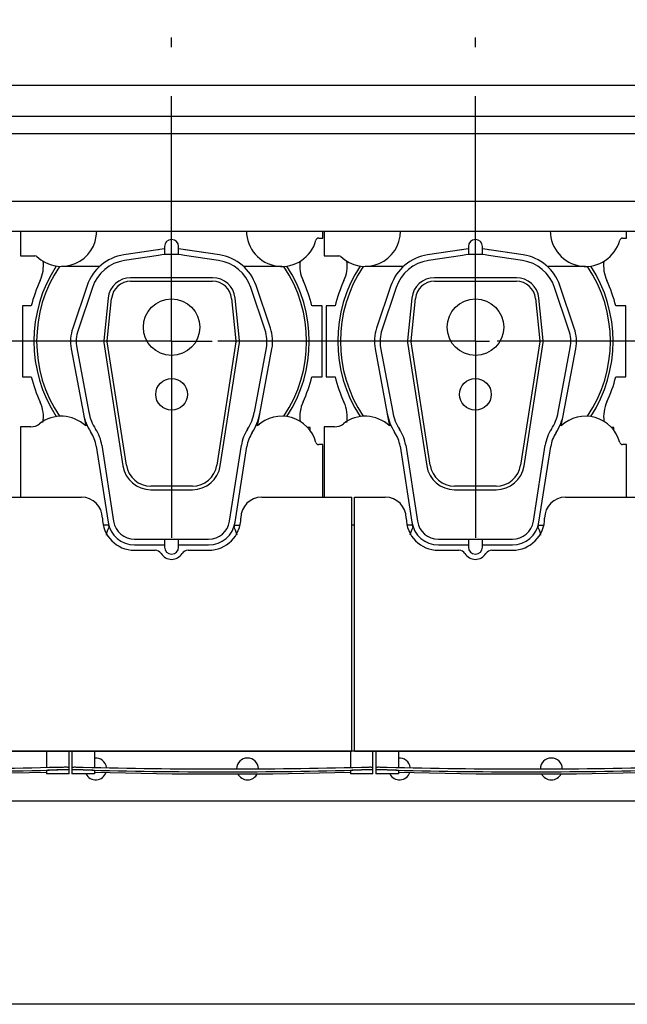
# Model space of a CAD drawing. Header units: millimetres. Extents: x 0 to 841, y 0 to 594.
# Tile 40 of 72: x 581 to 624, y 168 to 238. Entities that reach past the tile are written whole.
import ezdxf
from ezdxf.enums import TextEntityAlignment as Align

# ---------------------------------------------------------------- set-up
doc = ezdxf.new("R2010")
doc.units = ezdxf.units.MM
doc.header["$LTSCALE"] = 46.255
doc.linetypes.add('CENTER', pattern=[0.6, 0.375, -0.075, 0.075, -0.075])
doc.layers.get('0').update_dxf_attribs({"linetype": 'CONTINUOUS'})
for name, color, linetype in [('25007_210700_21_SIMPLE1_A_ABL495', 7, 'CONTINUOUS'), ('25007_210700_21_SIMPLE1_A_ABL518', 7, 'CONTINUOUS'), ('25007_210700_21_SIMPLE1_T1_A_PBL496', 7, 'CONTINUOUS'), ('25007_210700_21_SIMPLE1_T1_A_PBL533', 7, 'CONTINUOUS'), ('25007_210700_21_SIMPLE1_T2_A_PBL511', 7, 'CONTINUOUS'), ('25007_210700_21_SIMPLE1_T2_A_PBL519', 7, 'CONTINUOUS'), ('25097_000000_TLKS_MARKETING_ABL442', 7, 'CONTINUOUS'), ('25097_000000_TRENNSTELLEN_TLKS_PBL488', 7, 'CONTINUOUS'), ('25097_030000_TLKS_V_ABL451', 7, 'CONTINUOUS'), ('25097_100000_TLKS_V_ABL473', 7, 'CONTINUOUS'), ('25097_111000_21_SIMPLE1_A_ABL474', 7, 'CONTINUOUS'), ('25097_111000_21_SIMPLE1_T1_A_PBL475', 7, 'CONTINUOUS'), ('25097_111000_21_SIMPLE1_T2_A_PBL497', 7, 'CONTINUOUS'), ('25097_111000_21_SIMPLE1_T2_A_PBL545', 7, 'CONTINUOUS'), ('25097_111200_24_SIMPLE1_T2_X_PBL487', 7, 'CONTINUOUS'), ('25097_111200_24_SIMPLE1_T3_X_PBL494', 7, 'CONTINUOUS'), ('25097_111200_24_SIMPLE1_T3_X_PBL502', 7, 'CONTINUOUS'), ('25097_111200_24_SIMPLE1_X_ABL476', 7, 'CONTINUOUS'), ('25097_171000_21_SIMPLE1_A_ABL478', 7, 'CONTINUOUS'), ('25097_171000_21_SIMPLE1_T1_A_PBL479', 7, 'CONTINUOUS'), ('25097_200000_TLKS_V_ABL480', 7, 'CONTINUOUS'), ('25097_700000_TLKS_V_ABL452', 7, 'CONTINUOUS'), ('25097_722000_27_SIMPLE1_A_ABL453', 7, 'CONTINUOUS'), ('25097_722000_27_SIMPLE1_T1_A_PBL454', 7, 'CONTINUOUS'), ('top_7_VBL441', 7, 'CONTINUOUS')]:
    doc.layers.add(name, color=color, linetype=linetype)
doc.styles.get("Standard").update_dxf_attribs({"font": 'txt', "width": 0.6})
doc.dimstyles.new('DIMSTYLE_2', dxfattribs={"dimtxt": 3.5, "dimasz": 3.5, "dimexe": 1.8, "dimexo": 0, "dimgap": 0.875, "dimtad": 1, "dimdec": 0, "dimlfac": 20, "dimdsep": 46, "dimtxsty": 'Standard', "dimblk": '_FILLED', "dimblk1": '_FILLED', "dimblk2": '_FILLED', "dimcen": 0.09, "dimadec": 0, "dimazin": 0, "dimtp": 2, "dimtm": 2, "dimtfac": 1, "dimtdec": 0, "dimtofl": 0, "dimtmove": 0, "dimatfit": 3, "dimldrblk": '_FILLED', "dimfxl": 1, "dimtolj": 1, "dimarcsym": 0})

# ---------------------------------------------------------------- blocks, each defined once
blk = doc.blocks.new('_FILLED')
at = {"color": 0, "linetype": 'ByBlock'}
blk.add_solid([(0, 0), (-1, 0.167), (-1, -0.167)], dxfattribs=at)
blk = doc.blocks.new('*D3')
at = {"color": 2, "linetype": 'Continuous'}
for p, q in [((481.565, 282.675), (444.95, 282.675)), ((446.75, 282.675), (446.75, 225.388)), ((446.75, 168.101), (446.75, 225.388)), ((762.186, 168.101), (444.95, 168.101))]:
    blk.add_line(p, q, dxfattribs=at)
at = {"color": 2, "linetype": 'Continuous', "xscale": 3.5, "yscale": 3.5, "zscale": 3.5}
for p, rotation in [((446.75, 282.675), 90), ((446.75, 168.101), 270)]:
    blk.add_blockref('_FILLED', p, dxfattribs=dict(at, rotation=rotation))
at = {"color": 2, "linetype": 'Continuous', "width": 0.636905}
blk.add_text('2291', height=3.5, rotation=90, dxfattribs=at).set_placement((445.875, 225.388), align=Align.CENTER)
blk = doc.blocks.new('25097_722000_27_SIMPLE1_T1_A_PBL454', base_point=(619.618, 249.674))
at = {"layer": '25097_722000_27_SIMPLE1_T1_A_PBL454', "color": 7, "linetype": 'Continuous'}
for p, q in [((558.075, 233.115), (754.315, 233.115)), ((558.075, 230.922), (754.315, 230.922)), ((558.075, 229.712), (754.315, 229.712)), ((558.075, 224.916), (754.315, 224.916)), ((558.075, 222.8), (752.05, 222.8))]:
    blk.add_line(p, q, dxfattribs=at)
blk = doc.blocks.new('25097_722000_27_SIMPLE1_A_ABL453', base_point=(619.617625, 249.673575))
at = {"layer": '25097_722000_27_SIMPLE1_T1_A_PBL454'}
blk.add_blockref('25097_722000_27_SIMPLE1_T1_A_PBL454', (619.617625, 249.673575), dxfattribs=at)
blk = doc.blocks.new('25097_700000_TLKS_V_ABL452', base_point=(619.617625, 249.673575))
at = {"layer": '25097_722000_27_SIMPLE1_A_ABL453'}
blk.add_blockref('25097_722000_27_SIMPLE1_A_ABL453', (619.617625, 249.673575), dxfattribs=at)
blk = doc.blocks.new('25097_111000_21_SIMPLE1_T1_A_PBL475', base_point=(659.575, 214.063))
at = {"layer": '25097_111000_21_SIMPLE1_T1_A_PBL475', "color": 7, "linetype": 'Continuous'}
for p, q in [((604.45, 186), (604.25, 186)), ((555.175, 182.5), (755.9, 182.5))]:
    blk.add_line(p, q, dxfattribs=at)
for centre, start, end in [((586.125, 184.75), 7.14566, 95.55943), ((596.875, 184.75), 1.22763, 179.51771), ((607.625, 184.75), 7.14566, 95.55943), ((618.375, 184.75), 1.22763, 179.51771), ((586.125, 184.75), 206.89016, 341.53604), ((596.875, 184.75), 205.48189, 334.51801), ((607.625, 184.75), 206.89016, 341.53604), ((618.375, 184.75), 205.48189, 334.51801)]:
    blk.add_arc(centre, 0.775, start, end, dxfattribs=at)
blk = doc.blocks.new('25097_111000_21_SIMPLE1_T2_A_PBL497', base_point=(591.55, 214.681))
at = {"layer": '25097_111000_21_SIMPLE1_T2_A_PBL497', "color": 7, "linetype": 'Continuous'}
for p, q in [((580.95, 217.5), (580.95, 212.5)), ((581.564, 217.5), (580.95, 217.5)), ((602.15, 217.5), (601.436, 217.5)), ((602.15, 212.5), (602.15, 217.5)), ((580.95, 212.5), (581.564, 212.5)), ((601.436, 212.5), (602.15, 212.5)), ((601.301, 208.9), (601.125, 208.9)), ((601.301, 208.688), (601.301, 208.9))]:
    blk.add_line(p, q, dxfattribs=at)
for centre, radius, start, end in [((579.928, 220.347), 2.502, 335.20087, 7.48968), ((603.074, 220.349), 2.505, 172.6385, 204.80488), ((591.5, 215), 10.245, 155.20087, 165.87669), ((591.5, 215), 10.245, 14.12331, 24.80488), ((591.5, 215), 10.245, 194.12331, 204.80442), ((591.5, 215), 10.245, 335.2611, 345.87669), ((579.926, 209.651), 2.505, 350.85272, 24.80442), ((603.098, 209.656), 2.524, 155.25929, 187.45184)]:
    blk.add_arc(centre, radius, start, end, dxfattribs=at)
blk = doc.blocks.new('25097_111000_21_SIMPLE1_T2_A_PBL545', base_point=(613.05, 214.681))
at = {"layer": '25097_111000_21_SIMPLE1_T2_A_PBL545', "color": 7, "linetype": 'Continuous'}
for p, q in [((602.45, 217.5), (602.45, 212.5)), ((603.064, 217.5), (602.45, 217.5)), ((623.65, 217.5), (622.936, 217.5)), ((623.65, 212.5), (623.65, 217.5)), ((602.45, 212.5), (603.064, 212.5)), ((622.936, 212.5), (623.65, 212.5)), ((622.801, 208.9), (622.625, 208.9)), ((622.801, 208.688), (622.801, 208.9))]:
    blk.add_line(p, q, dxfattribs=at)
for centre, radius, start, end in [((601.428, 220.347), 2.502, 335.20087, 7.48968), ((624.574, 220.349), 2.505, 172.6385, 204.80488), ((613, 215), 10.245, 155.20087, 165.87669), ((613, 215), 10.245, 14.12331, 24.80488), ((613, 215), 10.245, 194.12331, 204.80442), ((613, 215), 10.245, 335.2611, 345.87669), ((601.426, 209.651), 2.505, 350.85272, 24.80442), ((624.598, 209.656), 2.524, 155.25929, 187.45184)]:
    blk.add_arc(centre, radius, start, end, dxfattribs=at)
blk = doc.blocks.new('25097_111000_21_SIMPLE1_A_ABL474', base_point=(659.575, 214.063))
at = {"layer": '25097_111000_21_SIMPLE1_T1_A_PBL475'}
blk.add_blockref('25097_111000_21_SIMPLE1_T1_A_PBL475', (659.575, 214.063), dxfattribs=at)
at = {"layer": '25097_111000_21_SIMPLE1_T2_A_PBL497'}
blk.add_blockref('25097_111000_21_SIMPLE1_T2_A_PBL497', (591.55, 214.681), dxfattribs=at)
at = {"layer": '25097_111000_21_SIMPLE1_T2_A_PBL545'}
blk.add_blockref('25097_111000_21_SIMPLE1_T2_A_PBL545', (613.05, 214.681), dxfattribs=at)
blk = doc.blocks.new('25097_111200_24_SIMPLE1_T2_X_PBL487', base_point=(572.525, 185.2))
at = {"layer": '25097_111200_24_SIMPLE1_T2_X_PBL487', "color": 7, "linetype": 'Continuous'}
for p, q in [((562.95, 186), (562.95, 184.851)), ((564.55, 186), (564.55, 184.824)), ((582.65, 186), (582.65, 184.867)), ((584.25, 184.4), (584.25, 186)), ((560.8, 184.881), (560.8, 184.55)), ((561.6, 184.88), (563.75, 184.834)), ((563.75, 184.634), (561.6, 184.68)), ((562.95, 184.631), (562.95, 184.4)), ((564.55, 184.6), (564.55, 184.4)), ((582.65, 184.643), (582.65, 184.4)), ((583.45, 184.88), (583.5, 184.881)), ((583.5, 184.681), (583.45, 184.68)), ((584.25, 184.681), (584.25, 184.681)), ((560.8, 184.55), (562.95, 184.513)), ((564.55, 184.4), (562.95, 184.4)), ((584.25, 184.4), (582.65, 184.4))]:
    blk.add_line(p, q, dxfattribs=at)
blk.add_lwpolyline([(564.55, 184.486), (568.613, 184.417), (576.436, 184.417), (582.65, 184.523)], dxfattribs=at)
for radius, start, end in [(458.379, 268.9031, 271.36573), (458.579, 268.90358, 271.36514)]:
    blk.add_arc((572.525, 643.129), radius, start, end, dxfattribs=at)
for points, knots in [([(560.8, 184.881), (560.8, 184.883), (560.808, 184.883), (560.817, 184.885), (560.837, 184.886), (560.863, 184.887), (560.897, 184.888), (560.954, 184.888), (561.042, 184.889), (561.161, 184.888), (561.298, 184.886), (561.446, 184.884), (561.548, 184.881), (561.6, 184.88)], [0, 0, 0, 0, 0.005256, 0.019762, 0.04364, 0.0767, 0.118639, 0.16906, 0.293342, 0.444782, 0.617561, 0.805036, 1, 1, 1, 1]), ([(561.6, 184.68), (561.548, 184.681), (561.446, 184.684), (561.298, 184.686), (561.161, 184.688), (561.042, 184.688), (560.954, 184.688), (560.897, 184.687), (560.863, 184.687), (560.837, 184.686), (560.817, 184.685), (560.808, 184.683), (560.8, 184.682), (560.8, 184.681)], [0, 0, 0, 0, 0.194964, 0.382438, 0.555218, 0.706658, 0.83094, 0.881361, 0.9233, 0.95636, 0.980238, 0.994744, 1, 1, 1, 1]), ([(563.75, 184.634), (563.698, 184.635), (563.596, 184.637), (563.448, 184.638), (563.311, 184.639), (563.192, 184.64), (563.104, 184.639), (563.047, 184.638), (563.013, 184.637), (562.987, 184.636), (562.967, 184.635), (562.958, 184.633), (562.95, 184.632), (562.95, 184.631)], [0, 0, 0, 0, 0.194959, 0.382428, 0.5552, 0.706633, 0.830911, 0.881332, 0.923273, 0.956337, 0.980221, 0.994735, 1, 1, 1, 1]), ([(564.55, 184.6), (564.55, 184.602), (564.542, 184.603), (564.533, 184.605), (564.513, 184.607), (564.487, 184.609), (564.453, 184.611), (564.396, 184.614), (564.308, 184.618), (564.189, 184.623), (564.052, 184.627), (563.904, 184.631), (563.802, 184.633), (563.75, 184.634)], [0, 0, 0, 0, 0.00534, 0.01993, 0.043881, 0.077002, 0.118985, 0.169434, 0.29372, 0.445107, 0.617793, 0.805154, 1, 1, 1, 1]), ([(583.45, 184.68), (583.398, 184.679), (583.296, 184.676), (583.148, 184.672), (583.011, 184.667), (582.892, 184.662), (582.804, 184.657), (582.747, 184.654), (582.713, 184.652), (582.687, 184.649), (582.667, 184.647), (582.658, 184.645), (582.65, 184.644), (582.65, 184.643)], [0, 0, 0, 0, 0.194822, 0.382164, 0.554836, 0.706219, 0.830512, 0.880967, 0.922958, 0.956088, 0.98005, 0.994651, 1, 1, 1, 1]), ([(584.25, 184.681), (584.25, 184.683), (584.242, 184.683), (584.233, 184.685), (584.212, 184.686), (584.186, 184.687), (584.152, 184.687), (584.095, 184.688), (584.008, 184.688), (583.888, 184.688), (583.752, 184.686), (583.604, 184.684), (583.502, 184.681), (583.45, 184.68)], [0, 0, 0, 0, 0.005495, 0.020225, 0.04429, 0.077497, 0.119544, 0.170033, 0.294337, 0.445662, 0.618214, 0.805383, 1, 1, 1, 1]), ([(583.5, 184.881), (583.549, 184.883), (583.644, 184.885), (583.783, 184.887), (583.911, 184.889), (584.024, 184.889), (584.105, 184.889), (584.159, 184.888), (584.191, 184.888), (584.215, 184.887), (584.234, 184.886), (584.243, 184.884), (584.25, 184.884), (584.25, 184.882)], [0, 0, 0, 0, 0.194963, 0.382436, 0.555214, 0.706654, 0.830935, 0.881356, 0.923295, 0.956355, 0.980233, 0.99474, 1, 1, 1, 1]), ([(584.25, 184.682), (584.25, 184.683), (584.243, 184.684), (584.234, 184.686), (584.215, 184.686), (584.191, 184.688), (584.159, 184.688), (584.105, 184.689), (584.024, 184.689), (583.911, 184.688), (583.783, 184.687), (583.644, 184.685), (583.549, 184.682), (583.5, 184.681)], [0, 0, 0, 0, 0.005259, 0.019767, 0.043645, 0.076705, 0.118644, 0.169065, 0.293346, 0.444785, 0.617563, 0.805037, 1, 1, 1, 1])]:
    blk.add_open_spline(points, degree=3, knots=knots, dxfattribs=at)
blk = doc.blocks.new('25097_111200_24_SIMPLE1_T3_X_PBL494', base_point=(595.1, 185.2))
at = {"layer": '25097_111200_24_SIMPLE1_T3_X_PBL494', "color": 7, "linetype": 'Continuous'}
for p, q in [((584.45, 186), (584.45, 184.4)), ((586.05, 186), (586.05, 184.863)), ((604.15, 186), (604.15, 184.863)), ((605.75, 184.4), (605.75, 186)), ((584.45, 184.681), (584.45, 184.681)), ((585.2, 184.88), (585.25, 184.878)), ((585.25, 184.678), (585.2, 184.679)), ((586.05, 184.639), (586.05, 184.4)), ((604.15, 184.639), (604.15, 184.4)), ((604.95, 184.878), (605, 184.88)), ((605, 184.679), (604.95, 184.678)), ((605.75, 184.681), (605.75, 184.681)), ((586.05, 184.4), (584.45, 184.4)), ((605.75, 184.4), (604.15, 184.4))]:
    blk.add_line(p, q, dxfattribs=at)
blk.add_lwpolyline([(586.05, 184.52), (591.547, 184.417), (598.653, 184.417), (604.15, 184.52)], dxfattribs=at)
for radius, start, end in [(378.214, 268.50765, 271.49235), (378.414, 268.50844, 271.49156)]:
    blk.add_arc((595.1, 562.964), radius, start, end, dxfattribs=at)
for points, knots in [([(584.45, 184.882), (584.45, 184.884), (584.457, 184.884), (584.466, 184.886), (584.485, 184.886), (584.509, 184.887), (584.541, 184.888), (584.595, 184.889), (584.676, 184.889), (584.789, 184.888), (584.917, 184.886), (585.056, 184.883), (585.151, 184.881), (585.2, 184.88)], [0, 0, 0, 0, 0.005255, 0.019758, 0.043633, 0.076691, 0.118629, 0.16905, 0.293333, 0.444777, 0.617559, 0.805035, 1, 1, 1, 1]), ([(585.2, 184.679), (585.151, 184.681), (585.056, 184.683), (584.917, 184.686), (584.789, 184.688), (584.676, 184.689), (584.595, 184.689), (584.541, 184.688), (584.509, 184.687), (584.485, 184.686), (584.466, 184.686), (584.457, 184.684), (584.45, 184.683), (584.45, 184.682)], [0, 0, 0, 0, 0.194964, 0.38244, 0.555223, 0.706666, 0.83095, 0.881371, 0.92331, 0.956368, 0.980242, 0.994746, 1, 1, 1, 1]), ([(585.25, 184.678), (585.198, 184.68), (585.096, 184.682), (584.948, 184.685), (584.812, 184.687), (584.692, 184.688), (584.605, 184.688), (584.548, 184.687), (584.514, 184.687), (584.488, 184.685), (584.467, 184.685), (584.458, 184.683), (584.45, 184.682), (584.45, 184.681)], [0, 0, 0, 0, 0.194623, 0.381798, 0.554357, 0.705687, 0.829993, 0.880481, 0.922526, 0.95573, 0.979789, 0.994513, 1, 1, 1, 1]), ([(586.05, 184.639), (586.05, 184.641), (586.042, 184.642), (586.033, 184.644), (586.013, 184.646), (585.987, 184.648), (585.953, 184.651), (585.896, 184.654), (585.808, 184.659), (585.689, 184.664), (585.552, 184.669), (585.404, 184.674), (585.302, 184.677), (585.25, 184.678)], [0, 0, 0, 0, 0.005353, 0.019958, 0.043924, 0.077058, 0.119053, 0.169511, 0.293806, 0.445188, 0.617855, 0.805188, 1, 1, 1, 1]), ([(604.95, 184.678), (604.898, 184.677), (604.796, 184.674), (604.648, 184.669), (604.511, 184.664), (604.392, 184.659), (604.304, 184.654), (604.247, 184.651), (604.213, 184.648), (604.187, 184.646), (604.167, 184.644), (604.158, 184.642), (604.15, 184.641), (604.15, 184.639)], [0, 0, 0, 0, 0.194812, 0.382145, 0.554812, 0.706194, 0.830489, 0.880947, 0.922942, 0.956076, 0.980042, 0.994647, 1, 1, 1, 1]), ([(605.75, 184.681), (605.75, 184.682), (605.742, 184.683), (605.733, 184.685), (605.712, 184.685), (605.686, 184.687), (605.652, 184.687), (605.595, 184.688), (605.508, 184.688), (605.388, 184.687), (605.252, 184.685), (605.104, 184.682), (605.002, 184.68), (604.95, 184.678)], [0, 0, 0, 0, 0.005487, 0.020211, 0.04427, 0.077474, 0.119519, 0.170007, 0.294313, 0.445643, 0.618202, 0.805377, 1, 1, 1, 1]), ([(605, 184.88), (605.049, 184.881), (605.144, 184.883), (605.283, 184.886), (605.411, 184.888), (605.524, 184.889), (605.605, 184.889), (605.659, 184.888), (605.691, 184.887), (605.715, 184.886), (605.734, 184.886), (605.743, 184.884), (605.75, 184.884), (605.75, 184.882)], [0, 0, 0, 0, 0.194964, 0.38244, 0.555222, 0.706666, 0.83095, 0.881371, 0.923309, 0.956367, 0.980242, 0.994745, 1, 1, 1, 1]), ([(605.746, 184.684), (605.737, 184.685), (605.711, 184.687), (605.63, 184.689), (605.48, 184.688), (605.257, 184.686), (605.09, 184.682), (605, 184.679)], [0, 0, 0, 0, 0.03599, 0.104167, 0.327214, 0.63967, 1, 1, 1, 1]), ([(605.75, 184.682), (605.75, 184.683), (605.748, 184.683), (605.747, 184.684), (605.746, 184.684)], [0, 0, 0, 0, 0.29739, 1, 1, 1, 1])]:
    blk.add_open_spline(points, degree=3, knots=knots, dxfattribs=at)
blk = doc.blocks.new('25097_111200_24_SIMPLE1_T3_X_PBL502', base_point=(616.6, 185.2))
at = {"layer": '25097_111200_24_SIMPLE1_T3_X_PBL502', "color": 7, "linetype": 'Continuous'}
for p, q in [((605.95, 186), (605.95, 184.4)), ((607.55, 186), (607.55, 184.863)), ((625.65, 186), (625.65, 184.863)), ((627.25, 184.4), (627.25, 186)), ((605.95, 184.681), (605.95, 184.681)), ((606.7, 184.88), (606.75, 184.878)), ((606.75, 184.678), (606.7, 184.679)), ((607.55, 184.639), (607.55, 184.4)), ((625.65, 184.639), (625.65, 184.4)), ((626.45, 184.878), (626.5, 184.88)), ((626.5, 184.679), (626.45, 184.678)), ((627.25, 184.681), (627.25, 184.681)), ((607.55, 184.4), (605.95, 184.4)), ((627.25, 184.4), (625.65, 184.4))]:
    blk.add_line(p, q, dxfattribs=at)
blk.add_lwpolyline([(607.55, 184.52), (613.047, 184.417), (620.153, 184.417), (625.65, 184.52)], dxfattribs=at)
for radius, start, end in [(378.214, 268.50765, 271.49235), (378.414, 268.50844, 271.49156)]:
    blk.add_arc((616.6, 562.964), radius, start, end, dxfattribs=at)
for points, knots in [([(605.95, 184.882), (605.95, 184.884), (605.957, 184.884), (605.966, 184.886), (605.985, 184.886), (606.009, 184.887), (606.041, 184.888), (606.095, 184.889), (606.176, 184.889), (606.289, 184.888), (606.417, 184.886), (606.556, 184.883), (606.651, 184.881), (606.7, 184.88)], [0, 0, 0, 0, 0.005255, 0.019758, 0.043633, 0.076691, 0.118629, 0.16905, 0.293333, 0.444777, 0.617559, 0.805035, 1, 1, 1, 1]), ([(606.7, 184.679), (606.651, 184.681), (606.556, 184.683), (606.417, 184.686), (606.289, 184.688), (606.176, 184.689), (606.095, 184.689), (606.041, 184.688), (606.009, 184.687), (605.985, 184.686), (605.966, 184.686), (605.957, 184.684), (605.95, 184.683), (605.95, 184.682)], [0, 0, 0, 0, 0.194964, 0.38244, 0.555223, 0.706666, 0.83095, 0.881371, 0.92331, 0.956368, 0.980242, 0.994746, 1, 1, 1, 1]), ([(606.75, 184.678), (606.698, 184.68), (606.596, 184.682), (606.448, 184.685), (606.312, 184.687), (606.192, 184.688), (606.105, 184.688), (606.048, 184.687), (606.014, 184.687), (605.988, 184.685), (605.967, 184.685), (605.958, 184.683), (605.95, 184.682), (605.95, 184.681)], [0, 0, 0, 0, 0.194623, 0.381798, 0.554357, 0.705687, 0.829993, 0.880481, 0.922526, 0.95573, 0.979789, 0.994513, 1, 1, 1, 1]), ([(607.55, 184.639), (607.55, 184.641), (607.542, 184.642), (607.533, 184.644), (607.513, 184.646), (607.487, 184.648), (607.453, 184.651), (607.396, 184.654), (607.308, 184.659), (607.189, 184.664), (607.052, 184.669), (606.904, 184.674), (606.802, 184.677), (606.75, 184.678)], [0, 0, 0, 0, 0.005353, 0.019958, 0.043924, 0.077058, 0.119053, 0.169511, 0.293806, 0.445188, 0.617855, 0.805188, 1, 1, 1, 1]), ([(626.45, 184.678), (626.398, 184.677), (626.296, 184.674), (626.148, 184.669), (626.011, 184.664), (625.892, 184.659), (625.804, 184.654), (625.747, 184.651), (625.713, 184.648), (625.687, 184.646), (625.667, 184.644), (625.658, 184.642), (625.65, 184.641), (625.65, 184.639)], [0, 0, 0, 0, 0.194812, 0.382145, 0.554812, 0.706194, 0.830489, 0.880947, 0.922942, 0.956076, 0.980042, 0.994647, 1, 1, 1, 1]), ([(627.25, 184.681), (627.25, 184.682), (627.242, 184.683), (627.233, 184.685), (627.212, 184.685), (627.186, 184.687), (627.152, 184.687), (627.095, 184.688), (627.008, 184.688), (626.888, 184.687), (626.752, 184.685), (626.604, 184.682), (626.502, 184.68), (626.45, 184.678)], [0, 0, 0, 0, 0.005487, 0.020211, 0.04427, 0.077474, 0.119519, 0.170007, 0.294313, 0.445643, 0.618202, 0.805377, 1, 1, 1, 1]), ([(626.5, 184.88), (626.549, 184.881), (626.644, 184.883), (626.783, 184.886), (626.911, 184.888), (627.024, 184.889), (627.105, 184.889), (627.159, 184.888), (627.191, 184.887), (627.215, 184.886), (627.234, 184.886), (627.243, 184.884), (627.25, 184.884), (627.25, 184.882)], [0, 0, 0, 0, 0.194964, 0.38244, 0.555222, 0.706666, 0.83095, 0.881371, 0.923309, 0.956367, 0.980242, 0.994745, 1, 1, 1, 1]), ([(627.246, 184.684), (627.237, 184.685), (627.211, 184.687), (627.13, 184.689), (626.98, 184.688), (626.757, 184.686), (626.59, 184.682), (626.5, 184.679)], [0, 0, 0, 0, 0.03599, 0.104167, 0.327214, 0.63967, 1, 1, 1, 1]), ([(627.25, 184.682), (627.25, 184.683), (627.248, 184.683), (627.247, 184.684), (627.246, 184.684)], [0, 0, 0, 0, 0.29739, 1, 1, 1, 1])]:
    blk.add_open_spline(points, degree=3, knots=knots, dxfattribs=at)
blk = doc.blocks.new('25097_111200_24_SIMPLE1_X_ABL476', base_point=(659.962, 211.125))
at = {"layer": '25097_111200_24_SIMPLE1_T2_X_PBL487'}
blk.add_blockref('25097_111200_24_SIMPLE1_T2_X_PBL487', (572.525, 185.2), dxfattribs=at)
at = {"layer": '25097_111200_24_SIMPLE1_T3_X_PBL494'}
blk.add_blockref('25097_111200_24_SIMPLE1_T3_X_PBL494', (595.1, 185.2), dxfattribs=at)
at = {"layer": '25097_111200_24_SIMPLE1_T3_X_PBL502'}
blk.add_blockref('25097_111200_24_SIMPLE1_T3_X_PBL502', (616.6, 185.2), dxfattribs=at)
blk = doc.blocks.new('25097_171000_21_SIMPLE1_T1_A_PBL479', base_point=(658.125, 197.512))
at = {"layer": '25097_171000_21_SIMPLE1_T1_A_PBL479', "color": 7, "linetype": 'Continuous'}
for p, q in [((576.375, 203.975), (585.125, 203.975)), ((597.875, 203.975), (604.25, 203.975)), ((604.25, 186), (604.25, 203.975)), ((604.45, 203.975), (606.625, 203.975)), ((604.45, 186), (604.45, 203.975)), ((619.375, 203.975), (628.125, 203.975)), ((588.875, 200.225), (590.332, 200.225)), ((592.668, 200.225), (594.125, 200.225)), ((610.375, 200.225), (611.832, 200.225)), ((614.168, 200.225), (615.625, 200.225)), ((604.25, 186), (558.65, 186)), ((558.65, 186), (604.25, 186)), ((647.25, 186), (604.45, 186)), ((604.45, 186), (647.25, 186))]:
    blk.add_line(p, q, dxfattribs=at)
for centre, radius, start, end in [((585.125, 202.5), 1.475, 0, 90), ((597.875, 202.5), 1.475, 90, 180), ((606.625, 202.5), 1.475, 0, 90), ((619.375, 202.5), 1.475, 90, 180), ((588.875, 202.5), 2.275, 180, 270), ((594.125, 202.5), 2.275, 270, 360), ((610.375, 202.5), 2.275, 180, 270), ((615.625, 202.5), 2.275, 270, 360), ((590.332, 199.725), 0.5, 31.82137, 90), ((591.5, 200.45), 0.875, 211.82137, 328.17863), ((592.668, 199.725), 0.5, 90, 148.17863), ((611.832, 199.725), 0.5, 31.82137, 90), ((613, 200.45), 0.875, 211.82137, 328.17863), ((614.168, 199.725), 0.5, 90, 148.17863)]:
    blk.add_arc(centre, radius, start, end, dxfattribs=at)
blk = doc.blocks.new('25097_171000_21_SIMPLE1_A_ABL478', base_point=(658.125, 197.262))
at = {"layer": '25097_171000_21_SIMPLE1_T1_A_PBL479'}
blk.add_blockref('25097_171000_21_SIMPLE1_T1_A_PBL479', (658.125, 197.512), dxfattribs=at)
blk = doc.blocks.new('25097_100000_TLKS_V_ABL473', base_point=(660.625, 212.688))
at = {"layer": '25097_111000_21_SIMPLE1_A_ABL474'}
blk.add_blockref('25097_111000_21_SIMPLE1_A_ABL474', (659.575, 214.063), dxfattribs=at)
at = {"layer": '25097_111200_24_SIMPLE1_X_ABL476'}
blk.add_blockref('25097_111200_24_SIMPLE1_X_ABL476', (659.962, 211.125), dxfattribs=at)
at = {"layer": '25097_171000_21_SIMPLE1_A_ABL478'}
blk.add_blockref('25097_171000_21_SIMPLE1_A_ABL478', (658.125, 197.262), dxfattribs=at)
blk = doc.blocks.new('25007_210700_21_SIMPLE1_T1_A_PBL496', base_point=(591.5, 213.025))
at = {"layer": '25007_210700_21_SIMPLE1_T1_A_PBL496', "color": 7, "linetype": 'Continuous'}
for p, q in [((580.8, 222.8), (580.8, 221.05)), ((601.908, 222.3), (602.2, 222.3)), ((602.2, 222.3), (602.2, 222.8)), ((580.8, 221.05), (581.833, 221.05)), ((590.523, 221.477), (588.12, 221.114)), ((594.88, 221.114), (592.477, 221.477)), ((586.409, 220.3), (583.7, 220.3)), ((599.3, 220.3), (596.591, 220.3)), ((585.263, 209.854), (585.421, 209.014)), ((597.579, 209.014), (597.737, 209.854)), ((580.8, 208.95), (580.8, 203.975)), ((581.535, 208.95), (580.8, 208.95)), ((602.2, 207.7), (601.908, 207.7)), ((602.2, 203.975), (602.2, 207.7)), ((587.035, 202), (586.658, 202)), ((587.035, 202), (587.061, 201.827)), ((595.939, 201.827), (595.965, 202)), ((595.965, 202), (596.342, 202))]:
    blk.add_line(p, q, dxfattribs=at)
for centre, radius, start, end in [((583.7, 222.8), 2.5, 226.23826, 359.99534), ((599.3, 222.8), 2.5, 179.8564, 344.97389), ((601.908, 222.1), 0.2, 90, 164.97389), ((581.833, 220.85), 0.2, 46.23826, 90), ((591.5, 215), 6.55, 98.176, 98.57538), ((591.5, 215), 6.55, 81.42462, 81.824), ((591.5, 215), 9.747, 146.8737, 213.1263), ((591.5, 215), 9.55, 146.26282, 213.73718), ((591.5, 215), 9.55, 326.26282, 33.73718), ((591.5, 215), 9.747, 326.8737, 33.1263), ((583.7, 207.2), 2.5, 46.51027, 128.21321), ((599.3, 207.2), 2.5, 15.02611, 133.48973), ((581.535, 209.95), 1, 270, 308.21321), ((601.908, 207.9), 0.2, 195.02611, 270), ((589.15, 200.75), 2.35, 152.71328, 166.94256), ((593.85, 200.75), 2.35, 13.05744, 27.28672)]:
    blk.add_arc(centre, radius, start, end, dxfattribs=at)
blk = doc.blocks.new('25007_210700_21_SIMPLE1_T2_A_PBL511', base_point=(591.5, 211.075))
at = {"layer": '25007_210700_21_SIMPLE1_T2_A_PBL511', "color": 7, "linetype": 'Continuous'}
for p, q in [((591, 221.545), (588.12, 221.114)), ((591, 221.7), (591, 221.13)), ((592, 221.13), (592, 221.7)), ((594.88, 221.114), (592, 221.545)), ((590.583, 221.081), (588.175, 220.718)), ((594.825, 220.718), (592.417, 221.081)), ((594.4, 219.5), (588.6, 219.5)), ((585.521, 218.941), (584.503, 215.929)), ((585.9, 218.813), (584.882, 215.801)), ((588.6, 219.25), (594.4, 219.25)), ((598.118, 215.801), (597.1, 218.813)), ((598.497, 215.929), (597.479, 218.941)), ((587.008, 218.064), (586.699, 215.057)), ((586.948, 215.031), (587.257, 218.038)), ((595.743, 218.038), (596.052, 215.031)), ((596.301, 215.057), (595.992, 218.064)), ((584.793, 214.541), (585.645, 209.978)), ((586.703, 214.915), (588.055, 206.194)), ((588.302, 206.232), (586.95, 214.953)), ((596.05, 214.953), (594.698, 206.232)), ((594.945, 206.194), (596.297, 214.915)), ((597.355, 209.978), (598.207, 214.541)), ((584.399, 214.467), (585.258, 209.874)), ((597.742, 209.874), (598.601, 214.467)), ((586.17, 207.583), (587.002, 202.209)), ((586.565, 207.644), (587.398, 202.27)), ((595.602, 202.27), (596.435, 207.644)), ((595.998, 202.209), (596.826, 207.554)), ((592.969, 204.75), (590.031, 204.75)), ((590.031, 204.5), (592.969, 204.5)), ((588.88, 201), (594.12, 201)), ((588.88, 200.6), (591, 200.6)), ((591, 201), (591, 200.45)), ((592, 200.45), (592, 201)), ((592, 200.6), (594.12, 200.6))]:
    blk.add_line(p, q, dxfattribs=at)
for centre, radius in [((591.5, 216), 2), ((591.5, 211.25), 1.125)]:
    blk.add_circle(centre, radius, dxfattribs=at)
for centre, radius, start, end in [((591.5, 221.7), 0.5, 0, 180), ((588.6, 217.9), 3.25, 98.5, 161.31881), ((591.5, 215), 6.15, 81.42462, 98.57538), ((594.4, 217.9), 3.25, 18.68119, 81.5), ((588.6, 217.9), 2.85, 98.57538, 161.31881), ((594.4, 217.9), 2.85, 18.68119, 81.42462), ((588.6, 217.9), 1.6, 90, 174.12748), ((594.4, 217.9), 1.6, 5.87252, 90), ((588.6, 217.9), 1.35, 90, 174.12748), ((594.4, 217.9), 1.35, 5.87252, 90), ((587.25, 215), 2.9, 161.31881, 190.586), ((595.75, 215), 2.9, 349.414, 18.68119), ((587.25, 215), 2.5, 161.31881, 190.58621), ((595.75, 215), 2.5, 349.41379, 18.68119), ((587.25, 215), 0.554, 174.12748, 188.81041), ((587.25, 215), 0.304, 174.12748, 188.81041), ((595.75, 215), 0.304, 351.18959, 5.87252), ((595.75, 215), 0.554, 351.18959, 5.87252), ((588.694, 210.516), 3.496, 190.586, 213.58336), ((588.84, 210.575), 3.25, 190.58621, 213.28949), ((594.16, 210.575), 3.25, 326.71051, 349.41379), ((594.154, 210.544), 3.65, 326.73424, 349.414), ((583.7, 207.2), 2.499, 8.81041, 33.58336), ((583.7, 207.2), 2.899, 8.81041, 33.28949), ((599.3, 207.2), 2.899, 146.71051, 171.18959), ((599.297, 207.171), 2.5, 146.73424, 171.18959), ((590.031, 206.5), 2, 188.81041, 270), ((590.031, 206.5), 1.75, 188.81041, 270), ((592.969, 206.5), 1.75, 270, 351.18959), ((592.969, 206.5), 2, 270, 351.18959), ((588.88, 202.5), 1.9, 188.81041, 270), ((588.88, 202.5), 1.5, 188.81041, 270), ((594.12, 202.5), 1.5, 270, 351.18959), ((594.12, 202.5), 1.9, 270, 351.18959), ((591.5, 200.45), 0.5, 180, 360)]:
    blk.add_arc(centre, radius, start, end, dxfattribs=at)
blk = doc.blocks.new('25007_210700_21_SIMPLE1_A_ABL495', base_point=(591.5, 212.875))
at = {"layer": '25007_210700_21_SIMPLE1_T1_A_PBL496'}
blk.add_blockref('25007_210700_21_SIMPLE1_T1_A_PBL496', (591.5, 213.025), dxfattribs=at)
at = {"layer": '25007_210700_21_SIMPLE1_T2_A_PBL511'}
blk.add_blockref('25007_210700_21_SIMPLE1_T2_A_PBL511', (591.5, 211.075), dxfattribs=at)
blk = doc.blocks.new('25007_210700_21_SIMPLE1_T2_A_PBL519', base_point=(613, 211.075))
at = {"layer": '25007_210700_21_SIMPLE1_T2_A_PBL519', "color": 7, "linetype": 'Continuous'}
for p, q in [((612.5, 221.545), (609.62, 221.114)), ((612.5, 221.7), (612.5, 221.13)), ((613.5, 221.13), (613.5, 221.7)), ((616.38, 221.114), (613.5, 221.545)), ((612.083, 221.081), (609.675, 220.718)), ((616.325, 220.718), (613.917, 221.081)), ((615.9, 219.5), (610.1, 219.5)), ((607.021, 218.941), (606.003, 215.929)), ((607.4, 218.813), (606.382, 215.801)), ((610.1, 219.25), (615.9, 219.25)), ((619.618, 215.801), (618.6, 218.813)), ((619.997, 215.929), (618.979, 218.941)), ((608.508, 218.064), (608.199, 215.057)), ((608.448, 215.031), (608.757, 218.038)), ((617.243, 218.038), (617.552, 215.031)), ((617.801, 215.057), (617.492, 218.064)), ((606.293, 214.541), (607.145, 209.978)), ((608.203, 214.915), (609.555, 206.194)), ((609.802, 206.232), (608.45, 214.953)), ((617.55, 214.953), (616.198, 206.232)), ((616.445, 206.194), (617.797, 214.915)), ((618.855, 209.978), (619.707, 214.541)), ((605.899, 214.467), (606.758, 209.874)), ((619.242, 209.874), (620.101, 214.467)), ((607.67, 207.583), (608.502, 202.209)), ((608.065, 207.644), (608.898, 202.27)), ((617.102, 202.27), (617.935, 207.644)), ((617.498, 202.209), (618.326, 207.554)), ((614.469, 204.75), (611.531, 204.75)), ((611.531, 204.5), (614.469, 204.5)), ((610.38, 201), (615.62, 201)), ((610.38, 200.6), (612.5, 200.6)), ((612.5, 201), (612.5, 200.45)), ((613.5, 200.45), (613.5, 201)), ((613.5, 200.6), (615.62, 200.6))]:
    blk.add_line(p, q, dxfattribs=at)
for centre, radius in [((613, 216), 2), ((613, 211.25), 1.125)]:
    blk.add_circle(centre, radius, dxfattribs=at)
for centre, radius, start, end in [((613, 221.7), 0.5, 0, 180), ((610.1, 217.9), 3.25, 98.5, 161.31881), ((613, 215), 6.15, 81.42462, 98.57538), ((615.9, 217.9), 3.25, 18.68119, 81.5), ((610.1, 217.9), 2.85, 98.57538, 161.31881), ((615.9, 217.9), 2.85, 18.68119, 81.42462), ((610.1, 217.9), 1.6, 90, 174.12748), ((615.9, 217.9), 1.6, 5.87252, 90), ((610.1, 217.9), 1.35, 90, 174.12748), ((615.9, 217.9), 1.35, 5.87252, 90), ((608.75, 215), 2.9, 161.31881, 190.586), ((617.25, 215), 2.9, 349.414, 18.68119), ((608.75, 215), 2.5, 161.31881, 190.58621), ((617.25, 215), 2.5, 349.41379, 18.68119), ((608.75, 215), 0.554, 174.12748, 188.81041), ((608.75, 215), 0.304, 174.12748, 188.81041), ((617.25, 215), 0.304, 351.18959, 5.87252), ((617.25, 215), 0.554, 351.18959, 5.87252), ((610.194, 210.516), 3.496, 190.586, 213.58336), ((610.34, 210.575), 3.25, 190.58621, 213.28949), ((615.66, 210.575), 3.25, 326.71051, 349.41379), ((615.654, 210.544), 3.65, 326.73424, 349.414), ((605.2, 207.2), 2.499, 8.81041, 33.58336), ((605.2, 207.2), 2.899, 8.81041, 33.28949), ((620.8, 207.2), 2.899, 146.71051, 171.18959), ((620.797, 207.171), 2.5, 146.73424, 171.18959), ((611.531, 206.5), 2, 188.81041, 270), ((611.531, 206.5), 1.75, 188.81041, 270), ((614.469, 206.5), 1.75, 270, 351.18959), ((614.469, 206.5), 2, 270, 351.18959), ((610.38, 202.5), 1.9, 188.81041, 270), ((610.38, 202.5), 1.5, 188.81041, 270), ((615.62, 202.5), 1.5, 270, 351.18959), ((615.62, 202.5), 1.9, 270, 351.18959), ((613, 200.45), 0.5, 180, 360)]:
    blk.add_arc(centre, radius, start, end, dxfattribs=at)
blk = doc.blocks.new('25007_210700_21_SIMPLE1_T1_A_PBL533', base_point=(613, 213.025))
at = {"layer": '25007_210700_21_SIMPLE1_T1_A_PBL533', "color": 7, "linetype": 'Continuous'}
for p, q in [((602.3, 222.8), (602.3, 221.05)), ((623.408, 222.3), (623.7, 222.3)), ((623.7, 222.3), (623.7, 222.8)), ((602.3, 221.05), (603.333, 221.05)), ((612.023, 221.477), (609.62, 221.114)), ((616.38, 221.114), (613.977, 221.477)), ((607.909, 220.3), (605.2, 220.3)), ((620.8, 220.3), (618.091, 220.3)), ((606.763, 209.854), (606.921, 209.014)), ((619.079, 209.014), (619.237, 209.854)), ((602.3, 208.95), (602.3, 203.975)), ((603.035, 208.95), (602.3, 208.95)), ((623.7, 207.7), (623.408, 207.7)), ((623.7, 203.975), (623.7, 207.7)), ((604.45, 202), (604.25, 202)), ((608.535, 202), (608.158, 202)), ((608.535, 202), (608.561, 201.827)), ((617.439, 201.827), (617.465, 202)), ((617.465, 202), (617.842, 202))]:
    blk.add_line(p, q, dxfattribs=at)
for centre, radius, start, end in [((605.2, 222.8), 2.5, 226.23826, 359.99534), ((620.8, 222.8), 2.5, 179.8564, 344.97389), ((623.408, 222.1), 0.2, 90, 164.97389), ((603.333, 220.85), 0.2, 46.23826, 90), ((613, 215), 6.55, 98.176, 98.57538), ((613, 215), 6.55, 81.42462, 81.824), ((613, 215), 9.747, 146.8737, 213.1263), ((613, 215), 9.55, 146.26282, 213.73718), ((613, 215), 9.55, 326.26282, 33.73718), ((613, 215), 9.747, 326.8737, 33.1263), ((605.2, 207.2), 2.5, 46.51027, 128.21321), ((620.8, 207.2), 2.5, 15.02611, 133.48973), ((603.035, 209.95), 1, 270, 308.21321), ((623.408, 207.9), 0.2, 195.02611, 270), ((610.65, 200.75), 2.35, 152.71328, 166.94256), ((615.35, 200.75), 2.35, 13.05744, 27.28672)]:
    blk.add_arc(centre, radius, start, end, dxfattribs=at)
blk = doc.blocks.new('25007_210700_21_SIMPLE1_A_ABL518', base_point=(613, 212.875))
at = {"layer": '25007_210700_21_SIMPLE1_T1_A_PBL533'}
blk.add_blockref('25007_210700_21_SIMPLE1_T1_A_PBL533', (613, 213.025), dxfattribs=at)
at = {"layer": '25007_210700_21_SIMPLE1_T2_A_PBL519'}
blk.add_blockref('25007_210700_21_SIMPLE1_T2_A_PBL519', (613, 211.075), dxfattribs=at)
blk = doc.blocks.new('25097_200000_TLKS_V_ABL480', base_point=(656, 212.875))
at = {"layer": '25007_210700_21_SIMPLE1_A_ABL495'}
blk.add_blockref('25007_210700_21_SIMPLE1_A_ABL495', (591.5, 212.875), dxfattribs=at)
at = {"layer": '25007_210700_21_SIMPLE1_A_ABL518'}
blk.add_blockref('25007_210700_21_SIMPLE1_A_ABL518', (613, 212.875), dxfattribs=at)
blk = doc.blocks.new('25097_030000_TLKS_V_ABL451', base_point=(639.925, 229.3))
at = {"layer": '25097_100000_TLKS_V_ABL473'}
blk.add_blockref('25097_100000_TLKS_V_ABL473', (660.625, 212.688), dxfattribs=at)
at = {"layer": '25097_200000_TLKS_V_ABL480'}
blk.add_blockref('25097_200000_TLKS_V_ABL480', (656, 212.875), dxfattribs=at)
at = {"layer": '25097_700000_TLKS_V_ABL452'}
blk.add_blockref('25097_700000_TLKS_V_ABL452', (619.618, 249.674), dxfattribs=at)
blk = doc.blocks.new('25097_000000_TLKS_MARKETING_ABL442', base_point=(637.707, 223.476))
at = {"layer": '25097_030000_TLKS_V_ABL451'}
blk.add_blockref('25097_030000_TLKS_V_ABL451', (639.925, 229.3), dxfattribs=at)
blk = doc.blocks.new('25097_000000_TRENNSTELLEN_TLKS_PBL488', base_point=(659.559, 218.801))
at = {"layer": '25097_000000_TRENNSTELLEN_TLKS_PBL488', "color": 2, "linetype": 'CENTER'}
for p, q in [((591.5, 215), (591.5, 236.5)), ((613, 215), (613, 236.5)), ((590.326, 215), (573.982, 215)), ((591.5, 215), (590.326, 215)), ((591.5, 215), (591.5, 201.101)), ((591.5, 215), (594.373, 215)), ((612.119, 215), (594.373, 215)), ((613, 215), (612.119, 215)), ((613, 215), (613.987, 215)), ((613, 215), (613, 201.101)), ((631.888, 215), (613.987, 215))]:
    blk.add_line(p, q, dxfattribs=at)
blk = doc.blocks.new('TOP_7_VBL441', base_point=(629.783, 226.295))
at = {"layer": '25097_000000_TLKS_MARKETING_ABL442'}
blk.add_blockref('25097_000000_TLKS_MARKETING_ABL442', (637.707, 223.476), dxfattribs=at)
at = {"layer": '25097_000000_TRENNSTELLEN_TLKS_PBL488'}
blk.add_blockref('25097_000000_TRENNSTELLEN_TLKS_PBL488', (659.559, 218.801), dxfattribs=at)

msp = doc.modelspace()

# ---------------------------------------------------------------- block references
at = {"layer": 'top_7_VBL441'}
msp.add_blockref('TOP_7_VBL441', (629.78335, 226.29454), dxfattribs=at)

# ---------------------------------------------------------------- dimensions: what is measured, and where the dimension line sits
at = {"color": 2, "linetype": 'Continuous'}
dim = msp.add_linear_dim(base=(446.75, 168.10135), p1=(481.5653, 282.675), p2=(762.18566, 168.10135), angle=270, dimstyle='DIMSTYLE_2', dxfattribs=at)
dim.commit()
dim.dimension.update_dxf_attribs({"geometry": '*D3', "text_midpoint": (446.75, 225.05485), "dimtype": 160})

doc.saveas('drawing.dxf')
